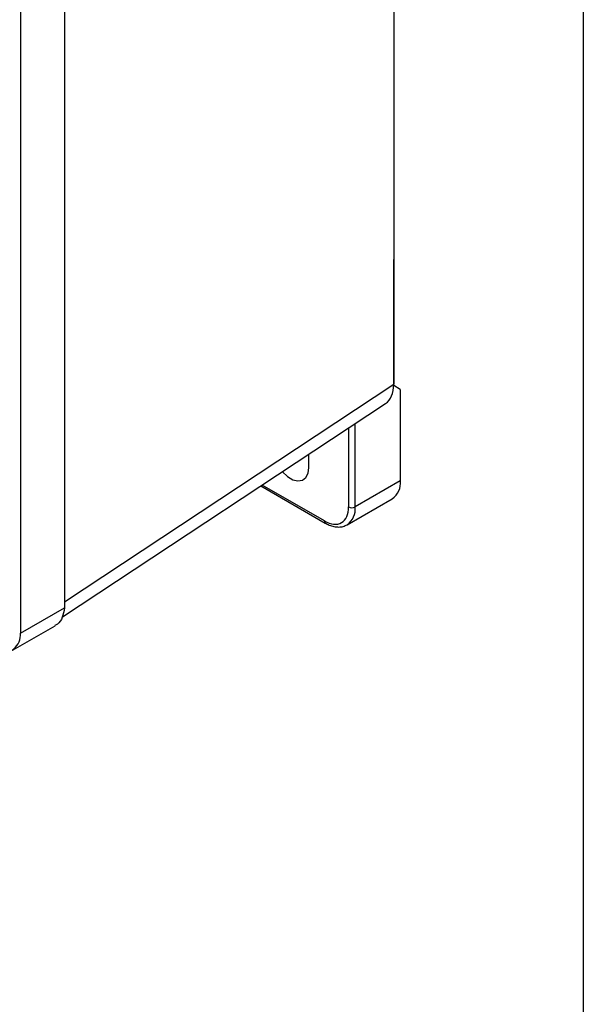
# Model space of a CAD drawing. Header units: inches. Extents: x 1.5 to 64.5, y 1.5 to 49.5.
# Tile 36 of 37: x 60.9 to 64.5, y 31.2 to 37.5. Entities that reach past the tile are written whole.
import ezdxf

# ---------------------------------------------------------------- set-up
doc = ezdxf.new("R2010")
doc.units = ezdxf.units.IN
doc.header["$LTSCALE"] = 6
doc.header["$MEASUREMENT"] = 0
doc.layers.add('TEXT', color=140, linetype='Continuous', lineweight=25)

msp = doc.modelspace()

# ---------------------------------------------------------------- linework, layer by layer
for p, q in [((63.2824, 42.6375), (63.2824, 35.1578)), ((61.169, 41.3974), (61.169, 33.7214)), ((60.8861, 41.2341), (60.8861, 33.5581)), ((63.2827, 35.9415), (63.2824, 35.9601)), ((63.2824, 35.9414), (63.2827, 35.9415)), ((63.2827, 35.1495), (63.2827, 35.9415)), ((61.169, 33.7612), (63.2824, 35.1578)), ((63.3251, 35.125), (63.2827, 35.1495)), ((63.3251, 35.125), (63.3251, 34.5371)), ((61.155, 33.6633), (63.23, 35.0346)), ((62.9928, 34.8778), (62.9928, 34.3697)), ((63.0352, 34.3697), (63.0352, 34.9058)), ((62.7382, 34.6228), (62.7382, 34.7096)), ((63.3251, 34.5371), (63.0352, 34.3697)), ((62.4291, 34.5053), (62.8434, 34.2662)), ((62.8372, 34.2799), (62.4373, 34.5107)), ((62.9834, 34.2553), (63.2733, 34.4226)), ((60.8861, 33.5581), (61.169, 33.7214)), ((60.8249, 33.4431), (61.1077, 33.6064))]:
    msp.add_line(p, q)
at = {"flags": 128}
msp.add_lwpolyline([(62.5667, 34.5963), (62.5681, 34.5948), (62.6009, 34.5647), (62.6351, 34.545), (62.6679, 34.5371), (62.6967, 34.5419), (62.7191, 34.5588), (62.7333, 34.5865), (62.7382, 34.6228)], dxfattribs=at)
for centre, radius, start, end in [((63.2062, 34.522), 0.1199, 304.05635, 7.25583), ((62.9099, 34.3574), 0.1259, 305.93646, 5.59957), ((63.014, 34.4107), 0.0461, 242.60967, 297.39033), ((62.8523, 34.2784), 0.0151, 174.41742, 233.86938), ((60.7654, 33.5505), 0.1209, 257.89649, 3.63248)]:
    msp.add_arc(centre, radius, start, end)
msp.add_ellipse((63.0874, 35.2706), major_axis=(-0.138, 0.239), ratio=0.576679, start_param=3.17646, end_param=3.926463)
for points, knots in [([(62.8372, 34.2799), (62.8785, 34.2561), (62.918, 34.2522), (62.9764, 34.2859), (62.9928, 34.3221), (62.9928, 34.3697)], [0, 0, 0, 0, 0.5, 0.5, 1, 1, 1, 1]), ([(62.8434, 34.2664), (62.8518, 34.2619), (62.8699, 34.252), (62.8985, 34.2432), (62.9287, 34.2398), (62.9581, 34.243), (62.9753, 34.2517), (62.9837, 34.2559)], [0, 0, 0, 0, 0.173093, 0.376265, 0.583691, 0.796844, 1, 1, 1, 1]), ([(61.169, 33.7214), (61.1651, 33.7003), (61.1575, 33.6581), (61.1335, 33.6206), (61.1121, 33.6115), (61.1063, 33.609)], [0, 0, 0, 0, 0.421041, 0.842081, 1, 1, 1, 1])]:
    msp.add_open_spline(points, degree=3, knots=knots)
at = {"layer": 'TEXT'}
msp.add_line((64.5, 49.5), (64.5, 1.5), dxfattribs=at)

doc.saveas('drawing.dxf')
